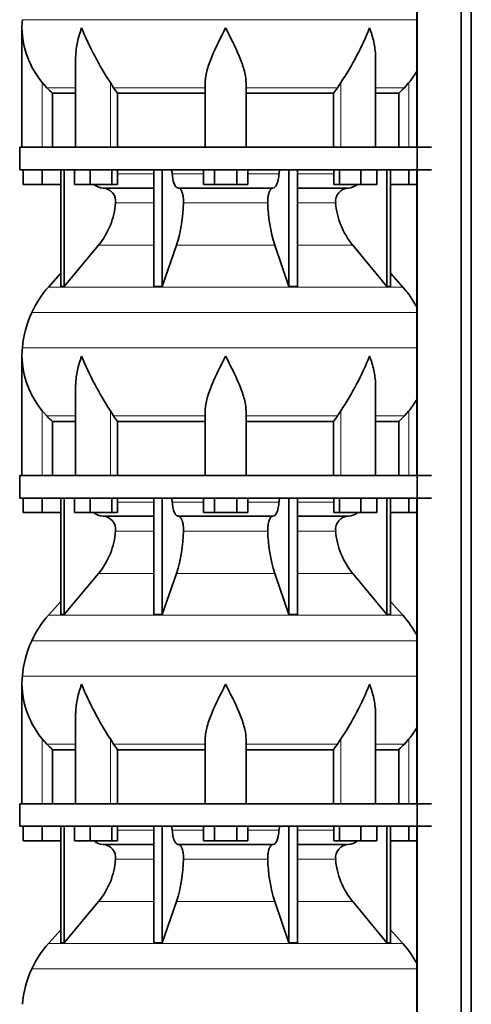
# Model space of a CAD drawing. Header units: millimetres. Extents: x 166 to 762, y -3522 to 2287.
# Tile 23 of 27: x 171 to 371, y 1101 to 1536. Entities that reach past the tile are written whole.
import ezdxf

# ---------------------------------------------------------------- set-up
doc = ezdxf.new("R2010")
doc.units = ezdxf.units.MM
doc.layers.add('LOW_134-17', color=7, linetype='Continuous')
doc.layers.add('VSI134_DIFFUSORE', color=7, linetype='Continuous')

# ---------------------------------------------------------------- blocks, each defined once
blk = doc.blocks.new('SE')
at = {"layer": 'LOW_134-17', "color": 7, "linetype": 'Continuous', "lineweight": 35}
for p, q in [((346.64, 1789.68), (346.64, -691.82)), ((366.02, -691.82), (366.02, 1789.68)), ((370.57, -691.82), (370.57, 1789.68)), ((346.57, 1614.68), (346.57, 1479.68)), ((346.57, 1469.68), (346.57, 1334.68)), ((346.57, 1324.68), (346.57, 1189.68)), ((346.57, 1179.68), (346.57, 1044.68))]:
    blk.add_line(p, q, dxfattribs=at)
at = {"layer": 'VSI134_DIFFUSORE', "color": 4, "linetype": 'Continuous', "lineweight": 9}
for p, q in [((172.18, 1536.04), (346.57, 1536.04)), ((181.01, 1479.68), (181.01, 1508.28)), ((183.02, 1505.98), (195.73, 1505.98)), ((211.09, 1479.68), (211.09, 1508.28)), ((212.52, 1505.98), (253.01, 1505.98)), ((271.01, 1505.98), (311.5, 1505.98)), ((312.92, 1479.68), (312.92, 1508.28)), ((328.28, 1505.98), (340.99, 1505.98)), ((343.01, 1479.68), (343.01, 1508.28)), ((214.21, 1467.91), (230.31, 1467.91)), ((238.43, 1467.91), (252.19, 1467.91)), ((271.82, 1467.91), (285.58, 1467.91)), ((293.7, 1467.91), (309.8, 1467.91)), ((230.31, 1455.14), (213.38, 1455.14)), ((280.62, 1455.14), (243.39, 1455.14)), ((310.63, 1455.14), (293.7, 1455.14)), ((205.86, 1436.44), (230.31, 1436.44)), ((240.28, 1436.44), (283.73, 1436.44)), ((293.7, 1436.44), (318.15, 1436.44)), ((183.71, 1417.93), (340.3, 1417.93)), ((346.57, 1406.67), (176.34, 1406.67)), ((172.18, 1391.04), (346.57, 1391.04)), ((181.01, 1334.68), (181.01, 1363.28)), ((211.09, 1334.68), (211.09, 1363.28)), ((312.92, 1334.68), (312.92, 1363.28)), ((343.01, 1334.68), (343.01, 1363.28)), ((183.02, 1360.98), (195.73, 1360.98)), ((212.52, 1360.98), (253.01, 1360.98)), ((271.01, 1360.98), (311.5, 1360.98)), ((328.28, 1360.98), (340.99, 1360.98)), ((214.21, 1322.91), (230.31, 1322.91)), ((238.43, 1322.91), (252.19, 1322.91)), ((271.82, 1322.91), (285.58, 1322.91)), ((293.7, 1322.91), (309.8, 1322.91)), ((230.31, 1310.14), (213.38, 1310.14)), ((280.62, 1310.14), (243.39, 1310.14)), ((310.63, 1310.14), (293.7, 1310.14)), ((205.86, 1291.44), (230.31, 1291.44)), ((240.28, 1291.44), (283.73, 1291.44)), ((293.7, 1291.44), (318.15, 1291.44)), ((183.71, 1272.93), (340.3, 1272.93)), ((346.57, 1261.67), (176.34, 1261.67)), ((172.18, 1246.04), (346.57, 1246.04)), ((181.01, 1189.68), (181.01, 1218.28)), ((211.09, 1189.68), (211.09, 1218.28)), ((312.92, 1189.68), (312.92, 1218.28)), ((343.01, 1189.68), (343.01, 1218.28)), ((183.02, 1215.98), (195.73, 1215.98)), ((212.52, 1215.98), (253.01, 1215.98)), ((271.01, 1215.98), (311.5, 1215.98)), ((328.28, 1215.98), (340.99, 1215.98)), ((214.21, 1177.91), (230.31, 1177.91)), ((238.43, 1177.91), (252.19, 1177.91)), ((271.82, 1177.91), (285.58, 1177.91)), ((293.7, 1177.91), (309.8, 1177.91)), ((230.31, 1165.14), (213.38, 1165.14)), ((280.62, 1165.14), (243.39, 1165.14)), ((310.63, 1165.14), (293.7, 1165.14)), ((205.86, 1146.44), (230.31, 1146.44)), ((240.28, 1146.44), (283.73, 1146.44)), ((293.7, 1146.44), (318.15, 1146.44)), ((183.71, 1127.93), (340.3, 1127.93)), ((346.57, 1116.67), (176.34, 1116.67))]:
    blk.add_line(p, q, dxfattribs=at)
at = {"layer": 'VSI134_DIFFUSORE', "color": 7, "linetype": 'Continuous', "lineweight": 35}
for p, q in [((172.01, 1532.42), (172.01, 1479.68)), ((195.73, 1519.04), (195.73, 1479.68)), ((328.28, 1479.68), (328.28, 1519.04)), ((183.02, 1505.98), (181.01, 1508.28)), ((212.52, 1505.98), (211.09, 1508.28)), ((253.01, 1479.68), (253.01, 1508.28)), ((271.01, 1479.68), (271.01, 1508.28)), ((312.92, 1508.28), (311.5, 1505.98)), ((343.01, 1508.28), (340.99, 1505.98)), ((185.53, 1503.54), (195.73, 1503.54)), ((185.53, 1479.68), (185.53, 1503.54)), ((214.3, 1503.54), (253.01, 1503.54)), ((214.3, 1479.68), (214.3, 1503.54)), ((271.01, 1503.54), (309.72, 1503.54)), ((309.72, 1503.54), (309.72, 1479.68)), ((328.28, 1503.54), (338.48, 1503.54)), ((338.48, 1503.54), (338.48, 1479.68)), ((353.01, 1479.68), (171.01, 1479.68)), ((171.01, 1479.68), (171.01, 1469.68)), ((171.01, 1469.68), (353.01, 1469.68)), ((172.51, 1463.28), (172.51, 1469.68)), ((172.51, 1463.28), (172.51, 1469.68)), ((181.01, 1463.28), (181.01, 1469.68)), ((189.18, 1469.68), (189.18, 1418.23)), ((190.71, 1469.68), (190.71, 1418.23)), ((195.25, 1463.28), (195.25, 1469.68)), ((202.19, 1463.28), (202.19, 1469.68)), ((211.67, 1463.28), (211.67, 1469.68)), ((214.21, 1463.28), (214.21, 1469.68)), ((230.31, 1469.68), (230.31, 1418.23)), ((234, 1469.68), (234, 1418.23)), ((252.19, 1463.28), (252.19, 1469.68)), ((257.1, 1463.28), (257.1, 1469.68)), ((266.91, 1463.28), (266.91, 1469.68)), ((271.82, 1463.28), (271.82, 1469.68)), ((290.01, 1469.68), (290.01, 1418.23)), ((293.7, 1469.68), (293.7, 1418.23)), ((309.8, 1463.28), (309.8, 1469.68)), ((312.34, 1463.28), (312.34, 1469.68)), ((321.82, 1463.28), (321.82, 1469.68)), ((328.76, 1463.28), (328.76, 1469.68)), ((333.3, 1469.68), (333.3, 1418.23)), ((334.83, 1469.68), (334.83, 1418.23)), ((343.01, 1463.28), (343.01, 1469.68)), ((181.01, 1463.28), (172.51, 1463.28)), ((189.18, 1463.28), (181.01, 1463.28)), ((202.19, 1463.28), (195.25, 1463.28)), ((211.67, 1463.28), (202.19, 1463.28)), ((207.83, 1461.68), (230.31, 1461.68)), ((214.21, 1463.28), (211.67, 1463.28)), ((241.1, 1461.68), (282.91, 1461.68)), ((257.1, 1463.28), (252.19, 1463.28)), ((266.91, 1463.28), (257.1, 1463.28)), ((271.82, 1463.28), (266.91, 1463.28)), ((293.7, 1461.68), (316.18, 1461.68)), ((312.34, 1463.28), (309.8, 1463.28)), ((321.82, 1463.28), (312.34, 1463.28)), ((328.76, 1463.28), (321.82, 1463.28)), ((343.01, 1463.28), (334.83, 1463.28)), ((346.57, 1463.28), (343.01, 1463.28)), ((190.71, 1418.23), (205.86, 1436.44)), ((234, 1418.23), (240.28, 1436.44)), ((283.73, 1436.44), (290.01, 1418.23)), ((318.15, 1436.44), (333.3, 1418.23)), ((189.18, 1424), (183.71, 1417.93)), ((340.3, 1417.93), (334.83, 1424)), ((189.18, 1418.23), (190.71, 1418.23)), ((230.31, 1418.23), (234, 1418.23)), ((290.01, 1418.23), (293.7, 1418.23)), ((333.3, 1418.23), (334.83, 1418.23)), ((172.01, 1387.42), (172.01, 1334.68)), ((195.73, 1374.04), (195.73, 1334.68)), ((328.28, 1334.68), (328.28, 1374.04)), ((183.02, 1360.98), (181.01, 1363.28)), ((212.52, 1360.98), (211.09, 1363.28)), ((253.01, 1334.68), (253.01, 1363.28)), ((271.01, 1334.68), (271.01, 1363.28)), ((312.92, 1363.28), (311.5, 1360.98)), ((343.01, 1363.28), (340.99, 1360.98)), ((185.53, 1358.54), (195.73, 1358.54)), ((185.53, 1334.68), (185.53, 1358.54)), ((214.3, 1358.54), (253.01, 1358.54)), ((214.3, 1334.68), (214.3, 1358.54)), ((271.01, 1358.54), (309.72, 1358.54)), ((309.72, 1358.54), (309.72, 1334.68)), ((328.28, 1358.54), (338.48, 1358.54)), ((338.48, 1358.54), (338.48, 1334.68)), ((353.01, 1334.68), (171.01, 1334.68)), ((171.01, 1334.68), (171.01, 1324.68)), ((171.01, 1324.68), (353.01, 1324.68)), ((172.51, 1318.28), (172.51, 1324.68)), ((172.51, 1318.28), (172.51, 1324.68)), ((181.01, 1318.28), (181.01, 1324.68)), ((189.18, 1324.68), (189.18, 1273.23)), ((190.71, 1324.68), (190.71, 1273.23)), ((195.25, 1318.28), (195.25, 1324.68)), ((202.19, 1318.28), (202.19, 1324.68)), ((211.67, 1318.28), (211.67, 1324.68)), ((214.21, 1318.28), (214.21, 1324.68)), ((230.31, 1324.68), (230.31, 1273.23)), ((234, 1324.68), (234, 1273.23)), ((252.19, 1318.28), (252.19, 1324.68)), ((257.1, 1318.28), (257.1, 1324.68)), ((266.91, 1318.28), (266.91, 1324.68)), ((271.82, 1318.28), (271.82, 1324.68)), ((290.01, 1324.68), (290.01, 1273.23)), ((293.7, 1324.68), (293.7, 1273.23)), ((309.8, 1318.28), (309.8, 1324.68)), ((312.34, 1318.28), (312.34, 1324.68)), ((321.82, 1318.28), (321.82, 1324.68)), ((328.76, 1318.28), (328.76, 1324.68)), ((333.3, 1324.68), (333.3, 1273.23)), ((334.83, 1324.68), (334.83, 1273.23)), ((343.01, 1318.28), (343.01, 1324.68)), ((181.01, 1318.28), (172.51, 1318.28)), ((189.18, 1318.28), (181.01, 1318.28)), ((202.19, 1318.28), (195.25, 1318.28)), ((211.67, 1318.28), (202.19, 1318.28)), ((214.21, 1318.28), (211.67, 1318.28)), ((257.1, 1318.28), (252.19, 1318.28)), ((266.91, 1318.28), (257.1, 1318.28)), ((271.82, 1318.28), (266.91, 1318.28)), ((312.34, 1318.28), (309.8, 1318.28)), ((321.82, 1318.28), (312.34, 1318.28)), ((328.76, 1318.28), (321.82, 1318.28)), ((343.01, 1318.28), (334.83, 1318.28)), ((346.57, 1318.28), (343.01, 1318.28)), ((207.83, 1316.68), (230.31, 1316.68)), ((241.1, 1316.68), (282.91, 1316.68)), ((293.7, 1316.68), (316.18, 1316.68)), ((190.71, 1273.23), (205.86, 1291.44)), ((234, 1273.23), (240.28, 1291.44)), ((283.73, 1291.44), (290.01, 1273.23)), ((318.15, 1291.44), (333.3, 1273.23)), ((189.18, 1279), (183.71, 1272.93)), ((340.3, 1272.93), (334.83, 1279)), ((189.18, 1273.23), (190.71, 1273.23)), ((230.31, 1273.23), (234, 1273.23)), ((290.01, 1273.23), (293.7, 1273.23)), ((333.3, 1273.23), (334.83, 1273.23)), ((172.01, 1242.42), (172.01, 1189.68)), ((195.73, 1229.04), (195.73, 1189.68)), ((328.28, 1189.68), (328.28, 1229.04)), ((183.02, 1215.98), (181.01, 1218.28)), ((212.52, 1215.98), (211.09, 1218.28)), ((253.01, 1189.68), (253.01, 1218.28)), ((271.01, 1189.68), (271.01, 1218.28)), ((312.92, 1218.28), (311.5, 1215.98)), ((343.01, 1218.28), (340.99, 1215.98)), ((185.53, 1213.54), (195.73, 1213.54)), ((185.53, 1189.68), (185.53, 1213.54)), ((214.3, 1213.54), (253.01, 1213.54)), ((214.3, 1189.68), (214.3, 1213.54)), ((271.01, 1213.54), (309.72, 1213.54)), ((309.72, 1213.54), (309.72, 1189.68)), ((328.28, 1213.54), (338.48, 1213.54)), ((338.48, 1213.54), (338.48, 1189.68)), ((353.01, 1189.68), (171.01, 1189.68)), ((171.01, 1189.68), (171.01, 1179.68)), ((171.01, 1179.68), (353.01, 1179.68)), ((172.51, 1173.28), (172.51, 1179.68)), ((172.51, 1173.28), (172.51, 1179.68)), ((181.01, 1173.28), (181.01, 1179.68)), ((189.18, 1179.68), (189.18, 1128.23)), ((190.71, 1179.68), (190.71, 1128.23)), ((195.25, 1173.28), (195.25, 1179.68)), ((202.19, 1173.28), (202.19, 1179.68)), ((211.67, 1173.28), (211.67, 1179.68)), ((214.21, 1173.28), (214.21, 1179.68)), ((230.31, 1179.68), (230.31, 1128.23)), ((234, 1179.68), (234, 1128.23)), ((252.19, 1173.28), (252.19, 1179.68)), ((257.1, 1173.28), (257.1, 1179.68)), ((266.91, 1173.28), (266.91, 1179.68)), ((271.82, 1173.28), (271.82, 1179.68)), ((290.01, 1179.68), (290.01, 1128.23)), ((293.7, 1179.68), (293.7, 1128.23)), ((309.8, 1173.28), (309.8, 1179.68)), ((312.34, 1173.28), (312.34, 1179.68)), ((321.82, 1173.28), (321.82, 1179.68)), ((328.76, 1173.28), (328.76, 1179.68)), ((333.3, 1179.68), (333.3, 1128.23)), ((334.83, 1179.68), (334.83, 1128.23)), ((343.01, 1173.28), (343.01, 1179.68)), ((181.01, 1173.28), (172.51, 1173.28)), ((189.18, 1173.28), (181.01, 1173.28)), ((202.19, 1173.28), (195.25, 1173.28)), ((211.67, 1173.28), (202.19, 1173.28)), ((207.83, 1171.68), (230.31, 1171.68)), ((214.21, 1173.28), (211.67, 1173.28)), ((241.1, 1171.68), (282.91, 1171.68)), ((257.1, 1173.28), (252.19, 1173.28)), ((266.91, 1173.28), (257.1, 1173.28)), ((271.82, 1173.28), (266.91, 1173.28)), ((293.7, 1171.68), (316.18, 1171.68)), ((312.34, 1173.28), (309.8, 1173.28)), ((321.82, 1173.28), (312.34, 1173.28)), ((328.76, 1173.28), (321.82, 1173.28)), ((343.01, 1173.28), (334.83, 1173.28)), ((346.57, 1173.28), (343.01, 1173.28)), ((190.71, 1128.23), (205.86, 1146.44)), ((234, 1128.23), (240.28, 1146.44)), ((283.73, 1146.44), (290.01, 1128.23)), ((318.15, 1146.44), (333.3, 1128.23)), ((189.18, 1134), (183.71, 1127.93)), ((340.3, 1127.93), (334.83, 1134)), ((189.18, 1128.23), (190.71, 1128.23)), ((230.31, 1128.23), (234, 1128.23)), ((290.01, 1128.23), (293.7, 1128.23)), ((333.3, 1128.23), (334.83, 1128.23))]:
    blk.add_line(p, q, dxfattribs=at)
for centre, radius, start, end in [((210.51, 1532.41), 38.5, 174.5826, 180.0352), ((210.7, 1533.09), 38.7, 181.0159, 219.8906), ((336.7, 1589.95), 149.83, 202.585, 213.0327), ((201.79, 1582.31), 133.53, 326.3278, 338.0546), ((313.31, 1533.09), 38.7, 320.1094, 329.446), ((245.66, 1528.22), 39.91, 213.8601, 218.2043), ((278.38, 1528.2), 39.88, 321.7938, 326.1418), ((208.06, 1468.36), 6.68, 229.5852, 268.0094), ((207.55, 1455.82), 5.87, 353.3223, 87.2173), ((316.44, 1455.84), 5.85, 92.5772, 186.8833), ((315.95, 1468.36), 6.68, 271.9979, 310.3729), ((180.07, 1457.66), 33.4, 320.5472, 355.6594), ((178.44, 1456.34), 64.97, 342.1602, 358.9354), ((347.08, 1456.59), 66.48, 181.2569, 197.6475), ((344.04, 1457.71), 33.51, 184.3996, 219.3938), ((216.41, 1388.48), 44, 138, 155.5912), ((307.61, 1388.48), 44, 27.6842, 42), ((220.96, 1386.42), 49, 155.5912, 174.5826), ((210.51, 1387.41), 38.5, 174.5826, 180.0352), ((210.7, 1388.09), 38.7, 181.0159, 219.8906), ((336.7, 1444.95), 149.83, 202.585, 213.0327), ((201.79, 1437.31), 133.53, 326.3278, 338.0546), ((313.31, 1388.09), 38.7, 320.1094, 329.446), ((245.66, 1383.22), 39.91, 213.8601, 218.2043), ((278.38, 1383.2), 39.88, 321.7938, 326.1418), ((208.06, 1323.36), 6.68, 229.5852, 268.0094), ((315.95, 1323.36), 6.68, 271.9979, 310.3729), ((207.55, 1310.82), 5.87, 353.3223, 87.2173), ((316.44, 1310.84), 5.85, 92.5772, 186.8833), ((180.07, 1312.66), 33.4, 320.5472, 355.6594), ((178.44, 1311.34), 64.97, 342.1602, 358.9354), ((347.08, 1311.59), 66.48, 181.2569, 197.6475), ((344.04, 1312.71), 33.51, 184.3996, 219.3938), ((216.41, 1243.48), 44, 138, 155.5912), ((307.61, 1243.48), 44, 27.6842, 42), ((220.96, 1241.42), 49, 155.5912, 174.5826), ((210.51, 1242.41), 38.5, 174.5826, 180.0352), ((210.7, 1243.09), 38.7, 181.0159, 219.8906), ((336.7, 1299.95), 149.83, 202.585, 213.0327), ((201.79, 1292.31), 133.53, 326.3278, 338.0546), ((313.31, 1243.09), 38.7, 320.1094, 329.446), ((245.66, 1238.22), 39.91, 213.8601, 218.2043), ((278.38, 1238.2), 39.88, 321.7938, 326.1418), ((208.06, 1178.36), 6.68, 229.5852, 268.0094), ((207.55, 1165.82), 5.87, 353.3223, 87.2173), ((316.44, 1165.84), 5.85, 92.5772, 186.8833), ((315.95, 1178.36), 6.68, 271.9979, 310.3729), ((180.07, 1167.66), 33.4, 320.5472, 355.6594), ((178.44, 1166.34), 64.97, 342.1602, 358.9354), ((347.08, 1166.59), 66.48, 181.2569, 197.6475), ((344.04, 1167.71), 33.51, 184.3996, 219.3938), ((216.41, 1098.48), 44, 138, 155.5912), ((307.61, 1098.48), 44, 27.6842, 42), ((220.96, 1096.42), 49, 155.5912, 174.5826)]:
    blk.add_arc(centre, radius, start, end, dxfattribs=at)
for points, knots in [([(198.37, 1532.41), (198.27, 1532.15), (198.18, 1531.89), (198, 1531.36), (197.91, 1531.1), (197.66, 1530.32), (197.5, 1529.8), (197.04, 1528.24), (196.77, 1527.21), (196.32, 1525.13), (196.14, 1524.09), (195.87, 1522.04), (195.78, 1521.02), (195.74, 1519.68), (195.73, 1519.36), (195.73, 1519.03)], [0, 0, 0, 0, 0.03125, 0.03125, 0.0625, 0.0625, 0.125, 0.125, 0.25, 0.25, 0.375, 0.375, 0.5, 0.5, 0.5400162, 0.5400162, 0.5400162, 0.5400162]), ([(262.01, 1532.41), (259.89, 1528.26), (257.74, 1524.05), (255.2, 1517.98), (254.45, 1515.97), (253.36, 1512.01), (253.01, 1510.11), (253.01, 1508.28)], [0, 0, 0, 0, 0.5, 0.5, 0.75, 0.75, 1, 1, 1, 1]), ([(271.01, 1508.28), (271.01, 1510.11), (270.66, 1512.01), (269.56, 1515.96), (268.81, 1517.97), (266.27, 1524.05), (264.12, 1528.26), (262.01, 1532.41)], [0, 0, 0, 0, 0.25, 0.25, 0.5, 0.5, 1, 1, 1, 1]), ([(328.28, 1519.03), (328.28, 1519.37), (328.27, 1519.71), (328.19, 1522.1), (327.91, 1524.14), (327.23, 1527.22), (326.97, 1528.25), (326.52, 1529.8), (326.35, 1530.32), (326.1, 1531.1), (325.97, 1531.49), (325.83, 1531.89), (325.74, 1532.15), (325.69, 1532.28), (325.65, 1532.41)], [0.4588627, 0.4588627, 0.4588627, 0.4588627, 0.5, 0.5, 0.75, 0.75, 0.875, 0.875, 0.9375, 0.9375, 0.96875, 0.984375, 0.984375, 1, 1, 1, 1]), ([(237.67, 1469.68), (237.72, 1469.68), (237.76, 1469.67), (237.86, 1469.63), (237.9, 1469.6), (238.03, 1469.47), (238.11, 1469.34), (238.25, 1469.01), (238.31, 1468.82), (238.39, 1468.39), (238.42, 1468.15), (238.43, 1467.91)], [0, 0, 0, 0, 0.125, 0.125, 0.25, 0.25, 0.5, 0.5, 0.75, 0.75, 1, 1, 1, 1]), ([(241.1, 1461.68), (240.93, 1461.68), (240.77, 1461.72), (240.53, 1461.84), (240.45, 1461.89), (240.29, 1462), (240.22, 1462.07), (239.99, 1462.29), (239.84, 1462.48), (239.56, 1462.93), (239.43, 1463.18), (239.19, 1463.74), (239.08, 1464.06), (238.88, 1464.73), (238.79, 1465.09), (238.64, 1465.84), (238.58, 1466.24), (238.48, 1467.06), (238.45, 1467.48), (238.43, 1467.91)], [0, 0, 0, 0, 0.125, 0.125, 0.1875, 0.1875, 0.25, 0.25, 0.375, 0.375, 0.5, 0.5, 0.625, 0.625, 0.75, 0.75, 0.875, 0.875, 1, 1, 1, 1]), ([(285.58, 1467.91), (285.5, 1466.2), (285.19, 1464.6), (284.21, 1462.33), (283.56, 1461.68), (282.91, 1461.68)], [0, 0, 0, 0, 0.5, 0.5, 1, 1, 1, 1]), ([(285.58, 1467.91), (285.59, 1468.15), (285.62, 1468.38), (285.68, 1468.71), (285.71, 1468.81), (285.76, 1469), (285.79, 1469.09), (285.86, 1469.26), (285.9, 1469.33), (285.98, 1469.45), (286.02, 1469.51), (286.11, 1469.6), (286.15, 1469.63), (286.25, 1469.67), (286.29, 1469.68), (286.34, 1469.68)], [0, 0, 0, 0, 0.25, 0.25, 0.375, 0.375, 0.5, 0.5, 0.625, 0.625, 0.75, 0.75, 0.875, 0.875, 1, 1, 1, 1]), ([(241.1, 1461.68), (241.18, 1461.68), (241.26, 1461.67), (241.42, 1461.63), (241.49, 1461.6), (241.73, 1461.47), (241.88, 1461.34), (242.17, 1461), (242.31, 1460.8), (242.5, 1460.44), (242.57, 1460.31), (242.69, 1460.03), (242.74, 1459.88), (242.9, 1459.42), (243, 1459.09), (243.12, 1458.55), (243.16, 1458.37), (243.22, 1457.99), (243.25, 1457.8), (243.33, 1457.21), (243.37, 1456.8), (243.41, 1455.97), (243.41, 1455.55), (243.39, 1455.14)], [0, 0, 0, 0, 0.0625, 0.0625, 0.125, 0.125, 0.25, 0.25, 0.375, 0.375, 0.4375, 0.4375, 0.5, 0.5, 0.625, 0.625, 0.6875, 0.6875, 0.75, 0.75, 0.875, 0.875, 1, 1, 1, 1]), ([(280.62, 1455.14), (280.6, 1455.55), (280.61, 1455.97), (280.63, 1456.59), (280.65, 1456.79), (280.68, 1457.2), (280.71, 1457.4), (280.78, 1457.99), (280.85, 1458.37), (280.97, 1458.91), (281.02, 1459.08), (281.11, 1459.42), (281.21, 1459.74), (281.32, 1460.03), (281.44, 1460.3), (281.51, 1460.44), (281.7, 1460.8), (281.84, 1461.01), (282.13, 1461.34), (282.29, 1461.47), (282.6, 1461.64), (282.75, 1461.68), (282.91, 1461.68)], [0, 0, 0, 0, 0.125, 0.125, 0.1875, 0.1875, 0.25, 0.25, 0.375, 0.375, 0.4375, 0.4375, 0.5, 0.5625, 0.5625, 0.625, 0.625, 0.75, 0.75, 0.875, 0.875, 1, 1, 1, 1]), ([(198.37, 1387.41), (198.27, 1387.15), (198.18, 1386.89), (198, 1386.36), (197.91, 1386.1), (197.66, 1385.32), (197.5, 1384.8), (197.04, 1383.24), (196.77, 1382.21), (196.32, 1380.13), (196.14, 1379.09), (195.87, 1377.04), (195.78, 1376.02), (195.74, 1374.68), (195.73, 1374.36), (195.73, 1374.03)], [0, 0, 0, 0, 0.03125, 0.03125, 0.0625, 0.0625, 0.125, 0.125, 0.25, 0.25, 0.375, 0.375, 0.5, 0.5, 0.5400162, 0.5400162, 0.5400162, 0.5400162]), ([(262.01, 1387.41), (259.89, 1383.26), (257.74, 1379.05), (255.2, 1372.98), (254.45, 1370.97), (253.36, 1367.01), (253.01, 1365.11), (253.01, 1363.28)], [0, 0, 0, 0, 0.5, 0.5, 0.75, 0.75, 1, 1, 1, 1]), ([(271.01, 1363.28), (271.01, 1365.11), (270.66, 1367.01), (269.56, 1370.96), (268.81, 1372.97), (266.27, 1379.05), (264.12, 1383.26), (262.01, 1387.41)], [0, 0, 0, 0, 0.25, 0.25, 0.5, 0.5, 1, 1, 1, 1]), ([(328.28, 1374.03), (328.28, 1374.37), (328.27, 1374.71), (328.19, 1377.1), (327.91, 1379.14), (327.23, 1382.22), (326.97, 1383.25), (326.52, 1384.8), (326.35, 1385.32), (326.1, 1386.1), (325.97, 1386.49), (325.83, 1386.89), (325.74, 1387.15), (325.69, 1387.28), (325.65, 1387.41)], [0.4588627, 0.4588627, 0.4588627, 0.4588627, 0.5, 0.5, 0.75, 0.75, 0.875, 0.875, 0.9375, 0.9375, 0.96875, 0.984375, 0.984375, 1, 1, 1, 1]), ([(237.67, 1324.68), (237.72, 1324.68), (237.76, 1324.67), (237.86, 1324.63), (237.9, 1324.6), (238.03, 1324.47), (238.11, 1324.34), (238.25, 1324.01), (238.31, 1323.82), (238.39, 1323.39), (238.42, 1323.15), (238.43, 1322.91)], [0, 0, 0, 0, 0.125, 0.125, 0.25, 0.25, 0.5, 0.5, 0.75, 0.75, 1, 1, 1, 1]), ([(241.1, 1316.68), (240.93, 1316.68), (240.77, 1316.72), (240.53, 1316.84), (240.45, 1316.89), (240.29, 1317), (240.22, 1317.07), (239.99, 1317.29), (239.84, 1317.48), (239.56, 1317.93), (239.43, 1318.18), (239.19, 1318.74), (239.08, 1319.06), (238.88, 1319.73), (238.79, 1320.09), (238.64, 1320.84), (238.58, 1321.24), (238.48, 1322.06), (238.45, 1322.48), (238.43, 1322.91)], [0, 0, 0, 0, 0.125, 0.125, 0.1875, 0.1875, 0.25, 0.25, 0.375, 0.375, 0.5, 0.5, 0.625, 0.625, 0.75, 0.75, 0.875, 0.875, 1, 1, 1, 1]), ([(285.58, 1322.91), (285.5, 1321.2), (285.19, 1319.6), (284.21, 1317.33), (283.56, 1316.68), (282.91, 1316.68)], [0, 0, 0, 0, 0.5, 0.5, 1, 1, 1, 1]), ([(285.58, 1322.91), (285.59, 1323.15), (285.62, 1323.38), (285.68, 1323.71), (285.71, 1323.81), (285.76, 1324), (285.79, 1324.09), (285.86, 1324.26), (285.9, 1324.33), (285.98, 1324.45), (286.02, 1324.51), (286.11, 1324.6), (286.15, 1324.63), (286.25, 1324.67), (286.29, 1324.68), (286.34, 1324.68)], [0, 0, 0, 0, 0.25, 0.25, 0.375, 0.375, 0.5, 0.5, 0.625, 0.625, 0.75, 0.75, 0.875, 0.875, 1, 1, 1, 1]), ([(241.1, 1316.68), (241.18, 1316.68), (241.26, 1316.67), (241.42, 1316.63), (241.49, 1316.6), (241.73, 1316.47), (241.88, 1316.34), (242.17, 1316), (242.31, 1315.8), (242.5, 1315.44), (242.57, 1315.31), (242.69, 1315.03), (242.74, 1314.88), (242.9, 1314.42), (243, 1314.09), (243.12, 1313.55), (243.16, 1313.37), (243.22, 1312.99), (243.25, 1312.8), (243.33, 1312.21), (243.37, 1311.8), (243.41, 1310.97), (243.41, 1310.55), (243.39, 1310.14)], [0, 0, 0, 0, 0.0625, 0.0625, 0.125, 0.125, 0.25, 0.25, 0.375, 0.375, 0.4375, 0.4375, 0.5, 0.5, 0.625, 0.625, 0.6875, 0.6875, 0.75, 0.75, 0.875, 0.875, 1, 1, 1, 1]), ([(280.62, 1310.14), (280.6, 1310.55), (280.61, 1310.97), (280.63, 1311.59), (280.65, 1311.79), (280.68, 1312.2), (280.71, 1312.4), (280.78, 1312.99), (280.85, 1313.37), (280.97, 1313.91), (281.02, 1314.08), (281.11, 1314.42), (281.21, 1314.74), (281.32, 1315.03), (281.44, 1315.3), (281.51, 1315.44), (281.7, 1315.8), (281.84, 1316.01), (282.13, 1316.34), (282.29, 1316.47), (282.6, 1316.64), (282.75, 1316.68), (282.91, 1316.68)], [0, 0, 0, 0, 0.125, 0.125, 0.1875, 0.1875, 0.25, 0.25, 0.375, 0.375, 0.4375, 0.4375, 0.5, 0.5625, 0.5625, 0.625, 0.625, 0.75, 0.75, 0.875, 0.875, 1, 1, 1, 1]), ([(198.37, 1242.41), (198.27, 1242.15), (198.18, 1241.89), (198, 1241.36), (197.91, 1241.1), (197.66, 1240.32), (197.5, 1239.8), (197.04, 1238.24), (196.77, 1237.21), (196.32, 1235.13), (196.14, 1234.09), (195.87, 1232.04), (195.78, 1231.02), (195.74, 1229.68), (195.73, 1229.36), (195.73, 1229.03)], [0, 0, 0, 0, 0.03125, 0.03125, 0.0625, 0.0625, 0.125, 0.125, 0.25, 0.25, 0.375, 0.375, 0.5, 0.5, 0.5400162, 0.5400162, 0.5400162, 0.5400162]), ([(262.01, 1242.41), (259.89, 1238.26), (257.74, 1234.05), (255.2, 1227.98), (254.45, 1225.97), (253.36, 1222.01), (253.01, 1220.11), (253.01, 1218.28)], [0, 0, 0, 0, 0.5, 0.5, 0.75, 0.75, 1, 1, 1, 1]), ([(271.01, 1218.28), (271.01, 1220.11), (270.66, 1222.01), (269.56, 1225.96), (268.81, 1227.97), (266.27, 1234.05), (264.12, 1238.26), (262.01, 1242.41)], [0, 0, 0, 0, 0.25, 0.25, 0.5, 0.5, 1, 1, 1, 1]), ([(328.28, 1229.03), (328.28, 1229.37), (328.27, 1229.71), (328.19, 1232.1), (327.91, 1234.14), (327.23, 1237.22), (326.97, 1238.25), (326.52, 1239.8), (326.35, 1240.32), (326.1, 1241.1), (325.97, 1241.49), (325.83, 1241.89), (325.74, 1242.15), (325.69, 1242.28), (325.65, 1242.41)], [0.4588627, 0.4588627, 0.4588627, 0.4588627, 0.5, 0.5, 0.75, 0.75, 0.875, 0.875, 0.9375, 0.9375, 0.96875, 0.984375, 0.984375, 1, 1, 1, 1]), ([(237.67, 1179.68), (237.72, 1179.68), (237.76, 1179.67), (237.86, 1179.63), (237.9, 1179.6), (238.03, 1179.47), (238.11, 1179.34), (238.25, 1179.01), (238.31, 1178.82), (238.39, 1178.39), (238.42, 1178.15), (238.43, 1177.91)], [0, 0, 0, 0, 0.125, 0.125, 0.25, 0.25, 0.5, 0.5, 0.75, 0.75, 1, 1, 1, 1]), ([(285.58, 1177.91), (285.59, 1178.15), (285.62, 1178.38), (285.68, 1178.71), (285.71, 1178.81), (285.76, 1179), (285.79, 1179.09), (285.86, 1179.26), (285.9, 1179.33), (285.98, 1179.45), (286.02, 1179.51), (286.11, 1179.6), (286.15, 1179.63), (286.25, 1179.67), (286.29, 1179.68), (286.34, 1179.68)], [0, 0, 0, 0, 0.25, 0.25, 0.375, 0.375, 0.5, 0.5, 0.625, 0.625, 0.75, 0.75, 0.875, 0.875, 1, 1, 1, 1]), ([(241.1, 1171.68), (240.93, 1171.68), (240.77, 1171.72), (240.53, 1171.84), (240.45, 1171.89), (240.29, 1172), (240.22, 1172.07), (239.99, 1172.29), (239.84, 1172.48), (239.56, 1172.93), (239.43, 1173.18), (239.19, 1173.74), (239.08, 1174.06), (238.88, 1174.73), (238.79, 1175.09), (238.64, 1175.84), (238.58, 1176.24), (238.48, 1177.06), (238.45, 1177.48), (238.43, 1177.91)], [0, 0, 0, 0, 0.125, 0.125, 0.1875, 0.1875, 0.25, 0.25, 0.375, 0.375, 0.5, 0.5, 0.625, 0.625, 0.75, 0.75, 0.875, 0.875, 1, 1, 1, 1]), ([(285.58, 1177.91), (285.5, 1176.2), (285.19, 1174.6), (284.21, 1172.33), (283.56, 1171.68), (282.91, 1171.68)], [0, 0, 0, 0, 0.5, 0.5, 1, 1, 1, 1]), ([(241.1, 1171.68), (241.18, 1171.68), (241.26, 1171.67), (241.42, 1171.63), (241.49, 1171.6), (241.73, 1171.47), (241.88, 1171.34), (242.17, 1171), (242.31, 1170.8), (242.5, 1170.44), (242.57, 1170.31), (242.69, 1170.03), (242.74, 1169.88), (242.9, 1169.42), (243, 1169.09), (243.12, 1168.55), (243.16, 1168.37), (243.22, 1167.99), (243.25, 1167.8), (243.33, 1167.21), (243.37, 1166.8), (243.41, 1165.97), (243.41, 1165.55), (243.39, 1165.14)], [0, 0, 0, 0, 0.0625, 0.0625, 0.125, 0.125, 0.25, 0.25, 0.375, 0.375, 0.4375, 0.4375, 0.5, 0.5, 0.625, 0.625, 0.6875, 0.6875, 0.75, 0.75, 0.875, 0.875, 1, 1, 1, 1]), ([(280.62, 1165.14), (280.6, 1165.55), (280.61, 1165.97), (280.63, 1166.59), (280.65, 1166.79), (280.68, 1167.2), (280.71, 1167.4), (280.78, 1167.99), (280.85, 1168.37), (280.97, 1168.91), (281.02, 1169.08), (281.11, 1169.42), (281.21, 1169.74), (281.32, 1170.03), (281.44, 1170.3), (281.51, 1170.44), (281.7, 1170.8), (281.84, 1171.01), (282.13, 1171.34), (282.29, 1171.47), (282.6, 1171.64), (282.75, 1171.68), (282.91, 1171.68)], [0, 0, 0, 0, 0.125, 0.125, 0.1875, 0.1875, 0.25, 0.25, 0.375, 0.375, 0.4375, 0.4375, 0.5, 0.5625, 0.5625, 0.625, 0.625, 0.75, 0.75, 0.875, 0.875, 1, 1, 1, 1])]:
    blk.add_open_spline(points, degree=3, knots=knots, dxfattribs=at)
for points in [[(185.53, 1503.54), (184.66, 1504.32), (183.82, 1505.14), (183.02, 1505.98)], [(340.99, 1505.98), (340.19, 1505.14), (339.35, 1504.32), (338.48, 1503.54)], [(185.53, 1358.54), (184.66, 1359.32), (183.82, 1360.14), (183.02, 1360.98)], [(340.99, 1360.98), (340.19, 1360.14), (339.35, 1359.32), (338.48, 1358.54)], [(185.53, 1213.54), (184.66, 1214.32), (183.82, 1215.14), (183.02, 1215.98)], [(340.99, 1215.98), (340.19, 1215.14), (339.35, 1214.32), (338.48, 1213.54)]]:
    blk.add_open_spline(points, degree=3, dxfattribs=at)

msp = doc.modelspace()

# ---------------------------------------------------------------- block references
msp.add_blockref('SE', (0, 0))

doc.saveas('drawing.dxf')
